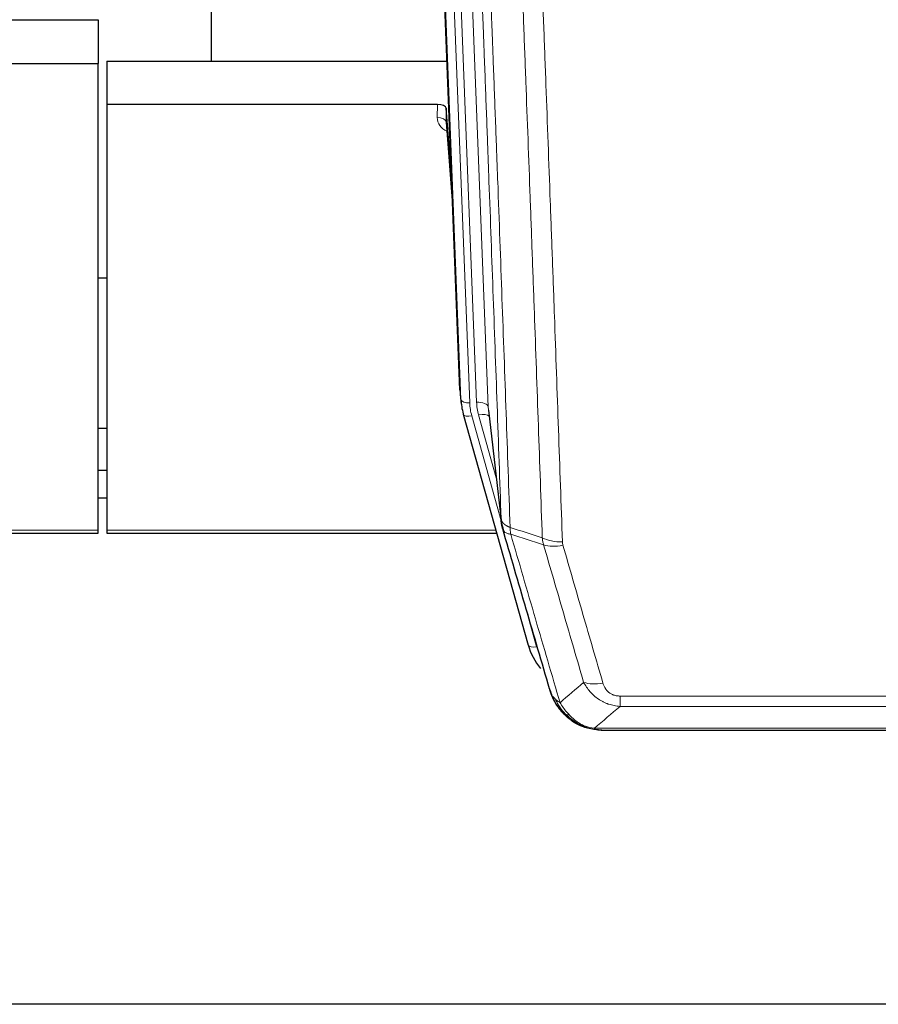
# Model space of a CAD drawing. Header units: inches. Extents: x 0 to 23760, y -13 to 16800.
# Tile 31 of 209: x 4450 to 4743, y 5763 to 6100. Entities that reach past the tile are written whole.
import ezdxf

# ---------------------------------------------------------------- set-up
doc = ezdxf.new("R2010")
doc.units = ezdxf.units.IN
doc.layers.add('254', color=7, linetype='Continuous', true_color=0xffffff)

msp = doc.modelspace()

# ---------------------------------------------------------------- linework, layer by layer
at = {"layer": '254', "color": 2, "linetype": 'Continuous', "lineweight": 25}
for p, q in [((4515.468, 6312.168), (4515.468, 6085.367)), ((4600.403, 5973.073), (4587.83, 6292.436)), ((4434.421, 6099.552), (4476.808, 6099.552)), ((4476.808, 6099.552), (4476.808, 6084.562)), ((4433.85, 6084.562), (4476.808, 6084.562)), ((4476.808, 5925.082), (4476.808, 6084.562)), ((4479.808, 6085.36), (4595.982, 6085.36)), ((4479.808, 6085.36), (4479.808, 6070.551)), ((4479.808, 6070.551), (4479.808, 5925.082)), ((4592.71, 6070.551), (4479.808, 6070.551)), ((4595.709, 6069.3), (4595.698, 6064.723)), ((4597.532, 6046.018), (4595.709, 6069.3)), ((4595.705, 6064.544), (4597.912, 6036.345)), ((4479.767, 6011.277), (4476.756, 6011.277)), ((4600.525, 5971.488), (4600.899, 5968.23)), ((4610.201, 5966.087), (4614.616, 5927.568)), ((4601.561, 5964.863), (4601.58, 5964.767)), ((4601.58, 5964.767), (4623.754, 5885.881)), ((4476.799, 5960.032), (4479.804, 5960.032)), ((4479.797, 5945.49), (4476.795, 5945.49)), ((4479.797, 5936.066), (4476.795, 5936.066)), ((4476.808, 5924.051), (4476.808, 5925.082)), ((4479.808, 5925.082), (4479.808, 5924.051)), ((4342.588, 5924.051), (4476.808, 5924.051)), ((4479.808, 5924.051), (4613.026, 5924.051)), ((4641.805, 5858.265), (4641.705, 5858.294)), ((4648.747, 5856.789), (4866.868, 5856.789)), ((4982.308, 5763.117), (3865.308, 5763.117))]:
    msp.add_line(p, q, dxfattribs=at)
at = {"layer": '254', "color": 110, "linetype": 'Continuous', "lineweight": 13}
for p, q in [((4597.044, 6299.154), (4610.11, 5967.26)), ((4600.777, 5969.815), (4588.078, 6292.378)), ((4591.013, 6292.646), (4603.771, 5968.595)), ((4593.3, 6294.47), (4606.118, 5968.887)), ((4592.7, 6066.134), (4592.71, 6070.551)), ((4595.698, 6064.723), (4597.905, 6036.536)), ((4600.403, 5973.073), (4600.777, 5969.815)), ((4610.11, 5967.26), (4614.487, 5929.08)), ((4604.468, 5964.193), (4614.541, 5928.359)), ((4612.841, 5943.048), (4606.816, 5964.486)), ((4342.875, 5925.082), (4476.808, 5925.082)), ((4479.808, 5925.082), (4612.739, 5925.082)), ((4621.917, 5902.119), (4626.642, 5885.307)), ((4655.136, 5868.453), (4860.479, 5868.453)), ((4655.136, 5864.92), (4655.136, 5868.453)), ((4860.479, 5864.92), (4655.136, 5864.92)), ((4641.705, 5858.294), (4641.637, 5858.451)), ((4646.405, 5857.452), (4869.21, 5857.452))]:
    msp.add_line(p, q, dxfattribs=at)
at = {"layer": '254', "color": 2, "linetype": 'Continuous', "lineweight": 25}
for centre, major_axis, ratio, start_param, end_param in [((4592.711, 6069.257), (3, 0), 0.4313147, 0.033781, 1.5709509), ((4627.789, 5970.73), (-27.027, -0.37), 0.8864308, 0.02276, 0.2319114), ((4649.949, 5891.894), (-27.014, -0.465), 0.8900028, 0.2292736, 0.604674)]:
    msp.add_ellipse(centre, major_axis=major_axis, ratio=ratio, start_param=start_param, end_param=end_param, dxfattribs=at)
at = {"layer": '254', "color": 110, "linetype": 'Continuous', "lineweight": 13}
for centre, major_axis, ratio, start_param, end_param in [((4598.703, 6066.134), (-6.003, -0.046), 0.8757409, 6.2743462, 7.3700502), ((4592.7, 6064.68), (-3, 0.007), 0.4848086, 3.1763596, 4.7135294), ((4603.771, 5969.98), (2.998, 0.118), 0.4614673, 3.175787, 4.6942235), ((4627.789, 5969.345), (-24.033, -0.038), 0.8858289, 0.0334668, 0.2426182), ((4606.118, 5967.04), (3.997, 0.157), 0.4614673, 0.0341943, 1.5526308), ((4630.136, 5969.637), (-24.033, -0.038), 0.8858289, 0.0334668, 0.2426182), ((4604.468, 5965.579), (2.888, 0.812), 0.4480327, 3.1416079, 4.5871119), ((4606.816, 5962.639), (3.851, 1.082), 0.4480327, 0.2500116, 1.4455193), ((4635.441, 5926.73), (-9.994, -0.345), 0.559112, 0.7940626, 1.551472), ((4635.628, 5925.558), (-9.604, -2.788), 0.5442898, 0.6684637, 1.414101), ((4626.642, 5886.693), (2.888, 0.812), 0.4480327, 3.1416079, 4.5871119), ((4649.289, 5878.675), (-9.598, -2.808), 0.562843, 0.6646512, 1.4076092)]:
    msp.add_ellipse(centre, major_axis=major_axis, ratio=ratio, start_param=start_param, end_param=end_param, dxfattribs=at)
for points, knots in [([(4614.487, 5929.08), (4614.042, 5941.927), (4613.136, 5967.778), (4611.729, 6007.022), (4610.759, 6033.496), (4610.205, 6048.475), (4610.143, 6050.141), (4610.019, 6053.474), (4609.833, 6058.478), (4609.397, 6070.177), (4609.018, 6080.245), (4608.7, 6088.659), (4608.636, 6090.343), (4608.509, 6093.713), (4608.317, 6098.77), (4607.866, 6110.594), (4607.476, 6120.767), (4606.69, 6141.162), (4605.627, 6168.49), (4603.986, 6209.884), (4602.862, 6237.748), (4602.292, 6251.748)], [0, 0, 0, 0, 0.125, 0.25, 0.375, 0.375, 0.390625, 0.390625, 0.40625, 0.4375, 0.5, 0.5, 0.515625, 0.515625, 0.53125, 0.5625, 0.625, 0.625, 0.75, 0.875, 1, 1, 1, 1]), ([(4605.347, 6249.968), (4605.919, 6235.915), (4607.046, 6207.944), (4608.691, 6166.393), (4609.758, 6138.961), (4610.546, 6118.488), (4610.937, 6108.277), (4611.389, 6096.409), (4611.581, 6091.332), (4611.709, 6087.949), (4611.773, 6086.259), (4612.092, 6077.813), (4612.472, 6067.706), (4612.91, 6055.963), (4613.096, 6050.94), (4613.22, 6047.594), (4613.282, 6045.922), (4613.838, 6030.886), (4614.811, 6004.311), (4616.222, 5964.917), (4617.13, 5938.968), (4617.576, 5926.071)], [0, 0, 0, 0, 0.125, 0.25, 0.375, 0.375, 0.4375, 0.46875, 0.484375, 0.484375, 0.5, 0.5, 0.5625, 0.59375, 0.609375, 0.609375, 0.625, 0.625, 0.75, 0.875, 1, 1, 1, 1]), ([(4628.573, 5922.503), (4628.135, 5935.2), (4627.243, 5960.745), (4626.321, 5986.592), (4625.618, 6006.09), (4625.382, 6012.609), (4624.906, 6025.683), (4624.666, 6032.239), (4623.939, 6051.963), (4623.448, 6065.183), (4622.823, 6081.797), (4622.698, 6085.124), (4622.446, 6091.786), (4622.067, 6101.792), (4621.684, 6111.833), (4620.913, 6131.966), (4619.869, 6158.94), (4618.259, 6199.792), (4617.157, 6227.288), (4616.599, 6241.1)], [0, 0, 0, 0, 0.125, 0.25, 0.25, 0.3125, 0.3125, 0.375, 0.375, 0.5, 0.5, 0.53125, 0.53125, 0.5625, 0.625, 0.625, 0.75, 0.875, 1, 1, 1, 1]), ([(4623.482, 6240.14), (4624.04, 6226.309), (4625.14, 6198.779), (4626.748, 6157.875), (4627.79, 6130.867), (4628.561, 6110.708), (4628.943, 6100.654), (4629.322, 6090.636), (4629.573, 6083.965), (4629.698, 6080.634), (4630.322, 6063.999), (4630.813, 6050.761), (4631.538, 6031.012), (4631.778, 6024.448), (4632.254, 6011.357), (4632.49, 6004.831), (4633.192, 5985.308), (4634.113, 5959.428), (4635.003, 5933.85), (4635.441, 5921.137)], [0, 0, 0, 0, 0.125, 0.25, 0.375, 0.375, 0.4375, 0.46875, 0.46875, 0.5, 0.5, 0.625, 0.625, 0.6875, 0.6875, 0.75, 0.75, 0.875, 1, 1, 1, 1]), ([(4614.487, 5929.08), (4614.488, 5929.072), (4614.49, 5929.056), (4614.493, 5929.032), (4614.496, 5929.009), (4614.5, 5928.985), (4614.503, 5928.961), (4614.507, 5928.938), (4614.512, 5928.914), (4614.516, 5928.891), (4614.521, 5928.867), (4614.526, 5928.843), (4614.532, 5928.82), (4614.537, 5928.796), (4614.543, 5928.773), (4614.549, 5928.749), (4614.556, 5928.726), (4614.562, 5928.702), (4614.569, 5928.679), (4614.576, 5928.656), (4614.583, 5928.632), (4614.591, 5928.609), (4614.599, 5928.586), (4614.607, 5928.562), (4614.615, 5928.539), (4614.624, 5928.516), (4614.633, 5928.493), (4614.642, 5928.469), (4614.651, 5928.446), (4614.661, 5928.423), (4614.671, 5928.4), (4614.681, 5928.377), (4614.691, 5928.354), (4614.702, 5928.331), (4614.713, 5928.308), (4614.724, 5928.285), (4614.735, 5928.262), (4614.747, 5928.239), (4614.759, 5928.216), (4614.771, 5928.194), (4614.783, 5928.171), (4614.796, 5928.148), (4614.809, 5928.125), (4614.822, 5928.103), (4614.835, 5928.08), (4614.849, 5928.058), (4614.863, 5928.035), (4614.877, 5928.013), (4614.891, 5927.99), (4614.906, 5927.968), (4614.921, 5927.945), (4614.936, 5927.923), (4614.951, 5927.901), (4614.967, 5927.879), (4614.982, 5927.857), (4614.998, 5927.834), (4615.015, 5927.812), (4615.031, 5927.79), (4615.048, 5927.768), (4615.065, 5927.747), (4615.082, 5927.725), (4615.1, 5927.703), (4615.117, 5927.681), (4615.135, 5927.659), (4615.153, 5927.638), (4615.172, 5927.616), (4615.191, 5927.595), (4615.209, 5927.573), (4615.229, 5927.552), (4615.248, 5927.53), (4615.268, 5927.509), (4615.287, 5927.488), (4615.307, 5927.467), (4615.328, 5927.446), (4615.348, 5927.425), (4615.369, 5927.404), (4615.396, 5927.376), (4615.43, 5927.343), (4615.471, 5927.305), (4615.512, 5927.266), (4615.555, 5927.228), (4615.598, 5927.19), (4615.642, 5927.152), (4615.687, 5927.115), (4615.733, 5927.078), (4615.779, 5927.041), (4615.826, 5927.005), (4615.874, 5926.968), (4615.923, 5926.933), (4615.972, 5926.897), (4616.022, 5926.862), (4616.073, 5926.827), (4616.125, 5926.792), (4616.177, 5926.758), (4616.23, 5926.724), (4616.284, 5926.691), (4616.339, 5926.658), (4616.394, 5926.625), (4616.45, 5926.592), (4616.507, 5926.56), (4616.565, 5926.528), (4616.623, 5926.497), (4616.682, 5926.466), (4616.741, 5926.435), (4616.802, 5926.405), (4616.863, 5926.375), (4616.924, 5926.345), (4616.986, 5926.316), (4617.049, 5926.287), (4617.113, 5926.259), (4617.177, 5926.231), (4617.242, 5926.203), (4617.308, 5926.176), (4617.374, 5926.149), (4617.441, 5926.123), (4617.508, 5926.097), (4617.554, 5926.08), (4617.576, 5926.071)], [0, 0, 0, 0, 0.0066687, 0.0133374, 0.0200061, 0.0266746, 0.0333432, 0.0400116, 0.0466801, 0.0533484, 0.0600168, 0.066685, 0.0733532, 0.0800214, 0.0866895, 0.0933575, 0.1000255, 0.1066935, 0.1133614, 0.1200292, 0.126697, 0.1333647, 0.1400324, 0.1467001, 0.1533676, 0.1600352, 0.1667026, 0.1733701, 0.1800374, 0.1867047, 0.193372, 0.2000392, 0.2067064, 0.2133735, 0.2200405, 0.2267075, 0.2333745, 0.2400414, 0.2467082, 0.253375, 0.2600418, 0.2667085, 0.2733751, 0.2800417, 0.2867082, 0.2933747, 0.3000412, 0.3067075, 0.3133739, 0.3200401, 0.3267064, 0.3333725, 0.3400387, 0.3467047, 0.3533708, 0.3600367, 0.3667026, 0.3733685, 0.3800343, 0.3867001, 0.3933658, 0.4000315, 0.4066971, 0.4133626, 0.4200281, 0.4266936, 0.433359, 0.4400243, 0.4466896, 0.4533549, 0.4600201, 0.4666852, 0.4733503, 0.4800154, 0.4866804, 0.4933453, 0.5000102, 0.5125098, 0.5250093, 0.5375088, 0.5500082, 0.5625077, 0.5750071, 0.5875066, 0.600006, 0.6125054, 0.6250049, 0.6375043, 0.6500037, 0.6625032, 0.6750026, 0.6875021, 0.7000016, 0.7125011, 0.7250006, 0.7375001, 0.7499997, 0.7624993, 0.7749989, 0.7874985, 0.7999982, 0.812498, 0.8249977, 0.8374975, 0.8499974, 0.8624973, 0.8749972, 0.8874972, 0.8999973, 0.9124974, 0.9249976, 0.9374978, 0.9499981, 0.9624985, 0.9749989, 0.9874994, 1, 1, 1, 1]), ([(4615.043, 5925.629), (4615.065, 5925.383), (4615.142, 5925.152), (4615.406, 5924.733), (4615.592, 5924.544), (4616.063, 5924.222), (4616.348, 5924.088), (4617.007, 5923.885), (4617.38, 5923.815), (4617.788, 5923.781)], [0, 0, 0, 0, 0.25, 0.25, 0.5, 0.5, 0.75, 0.75, 1, 1, 1, 1]), ([(4617.788, 5923.781), (4617.713, 5924.153), (4617.671, 5924.525), (4617.613, 5925.283), (4617.597, 5925.67), (4617.576, 5926.071)], [0, 0, 0, 0, 0.5, 0.5, 1, 1, 1, 1]), ([(4617.788, 5923.781), (4620.611, 5914.088), (4623.426, 5904.44), (4627.64, 5890.037), (4629.043, 5885.247), (4631.845, 5875.692), (4633.244, 5870.925), (4634.642, 5866.171)], [0, 0, 0, 0, 0.5, 0.5, 0.75, 0.75, 1, 1, 1, 1]), ([(4642.709, 5873.133), (4641.574, 5877.019), (4640.437, 5880.913), (4638.162, 5888.715), (4637.023, 5892.624), (4633.604, 5904.374), (4631.32, 5912.237), (4629.032, 5920.13)], [0, 0, 0, 0, 0.25, 0.25, 0.5, 0.5, 1, 1, 1, 1]), ([(4635.628, 5919.959), (4635.572, 5920.153), (4635.529, 5920.348), (4635.466, 5920.74), (4635.448, 5920.938), (4635.441, 5921.137)], [0, 0, 0, 0, 0.5, 0.5, 1, 1, 1, 1]), ([(4635.628, 5919.959), (4637.914, 5912.054), (4640.195, 5904.179), (4643.61, 5892.411), (4644.748, 5888.495), (4647.02, 5880.68), (4648.155, 5876.781), (4649.289, 5872.888)], [0, 0, 0, 0, 0.5, 0.5, 0.75, 0.75, 1, 1, 1, 1]), ([(4655.136, 5864.92), (4654.802, 5864.943), (4654.468, 5864.976), (4653.805, 5865.064), (4653.477, 5865.117), (4652.501, 5865.309), (4651.864, 5865.478), (4651.161, 5865.715), (4651.083, 5865.742), (4650.928, 5865.797), (4650.85, 5865.825), (4650.619, 5865.912), (4650.466, 5865.972), (4650.011, 5866.16), (4649.416, 5866.43), (4648.844, 5866.737), (4648.422, 5866.982), (4648.214, 5867.109), (4648.008, 5867.24), (4647.872, 5867.329), (4647.804, 5867.374), (4647.199, 5867.783), (4646.691, 5868.179), (4645.971, 5868.818), (4645.739, 5869.039), (4645.4, 5869.381), (4645.289, 5869.497), (4645.071, 5869.733), (4644.963, 5869.853), (4644.436, 5870.458), (4644.048, 5870.964), (4643.333, 5872.018), (4643.007, 5872.566), (4642.709, 5873.133)], [0, 0, 0, 0, 0.0625, 0.0625, 0.125, 0.125, 0.25, 0.25, 0.265625, 0.265625, 0.28125, 0.28125, 0.3125, 0.3125, 0.375, 0.4375, 0.4375, 0.46875, 0.484375, 0.484375, 0.5, 0.5, 0.625, 0.625, 0.6875, 0.6875, 0.71875, 0.71875, 0.75, 0.75, 0.875, 0.875, 1, 1, 1, 1]), ([(4655.136, 5868.453), (4654.954, 5868.453), (4654.771, 5868.459), (4654.408, 5868.485), (4654.228, 5868.505), (4653.872, 5868.559), (4653.697, 5868.593), (4653.35, 5868.675), (4653.179, 5868.723), (4652.968, 5868.793), (4652.926, 5868.808), (4652.843, 5868.838), (4652.718, 5868.884), (4652.597, 5868.934), (4652.358, 5869.039), (4652.05, 5869.192), (4651.763, 5869.371), (4651.59, 5869.49), (4651.555, 5869.514), (4651.487, 5869.564), (4651.454, 5869.589), (4651.354, 5869.665), (4651.289, 5869.717), (4651.099, 5869.876), (4650.98, 5869.986), (4650.753, 5870.215), (4650.646, 5870.332), (4650.443, 5870.575), (4650.348, 5870.7), (4650.235, 5870.861), (4650.213, 5870.893), (4650.169, 5870.958), (4650.147, 5870.991), (4650.083, 5871.089), (4650.042, 5871.155), (4649.924, 5871.354), (4649.85, 5871.489), (4649.713, 5871.761), (4649.65, 5871.899), (4649.473, 5872.316), (4649.373, 5872.6), (4649.289, 5872.888)], [0, 0, 0, 0, 0.0625, 0.0625, 0.125, 0.125, 0.1875, 0.1875, 0.25, 0.25, 0.265625, 0.265625, 0.28125, 0.3125, 0.3125, 0.375, 0.4375, 0.4375, 0.453125, 0.453125, 0.46875, 0.46875, 0.5, 0.5, 0.5625, 0.5625, 0.625, 0.625, 0.6875, 0.6875, 0.703125, 0.703125, 0.71875, 0.71875, 0.75, 0.75, 0.8125, 0.8125, 0.875, 0.875, 1, 1, 1, 1]), ([(4631.725, 5869.086), (4631.881, 5868.801), (4632.061, 5868.525), (4632.465, 5867.996), (4632.69, 5867.743), (4632.935, 5867.501)], [0, 0, 0, 0, 0.5, 0.5, 1, 1, 1, 1]), ([(4636.593, 5862.176), (4636.222, 5862.565), (4635.865, 5862.971), (4634.505, 5864.654), (4633.634, 5866.049), (4632.935, 5867.501)], [0, 0, 0, 0, 0.25, 0.25, 1, 1, 1, 1]), ([(4632.935, 5867.501), (4633.181, 5867.254), (4633.448, 5867.019), (4634.018, 5866.575), (4634.322, 5866.366), (4634.642, 5866.171)], [0, 0, 0, 0, 0.5, 0.5, 1, 1, 1, 1]), ([(4637.818, 5861.964), (4637.519, 5862.28), (4637.228, 5862.608), (4636.102, 5863.958), (4635.335, 5865.056), (4634.642, 5866.171)], [0, 0, 0, 0, 0.25, 0.25, 1, 1, 1, 1]), ([(4635.608, 5862.661), (4635.638, 5862.635), (4635.671, 5862.608), (4635.805, 5862.507), (4635.918, 5862.437), (4636.168, 5862.315), (4636.304, 5862.263), (4636.495, 5862.204), (4636.544, 5862.19), (4636.593, 5862.176)], [0, 0, 0, 0, 0.125, 0.125, 0.5, 0.5, 0.875, 0.875, 1, 1, 1, 1]), ([(4636.593, 5862.176), (4636.692, 5862.15), (4636.793, 5862.127), (4637.05, 5862.076), (4637.208, 5862.053), (4637.518, 5862.009), (4637.672, 5861.988), (4637.818, 5861.964)], [0, 0, 0, 0, 0.25, 0.25, 0.625, 0.625, 1, 1, 1, 1]), ([(4641.787, 5858.845), (4641.607, 5858.942), (4641.428, 5859.044), (4640.721, 5859.469), (4640.206, 5859.827), (4639.212, 5860.613), (4638.733, 5861.042), (4638.119, 5861.65), (4637.967, 5861.806), (4637.818, 5861.964)], [0, 0, 0, 0, 0.125, 0.125, 0.5, 0.5, 0.875, 0.875, 1, 1, 1, 1]), ([(4641.637, 5858.451), (4641.635, 5858.481), (4641.637, 5858.513), (4641.65, 5858.599), (4641.666, 5858.654), (4641.714, 5858.758), (4641.747, 5858.807), (4641.787, 5858.845)], [0, 0, 0, 0, 0.25, 0.25, 0.625, 0.625, 1, 1, 1, 1]), ([(4646.405, 5857.452), (4645.185, 5857.554), (4644.008, 5857.848), (4642.515, 5858.474), (4642.147, 5858.65), (4641.787, 5858.845)], [0, 0, 0, 0, 0.75, 0.75, 1, 1, 1, 1]), ([(4647.276, 5856.931), (4647.157, 5856.958), (4647.047, 5856.989), (4646.799, 5857.076), (4646.674, 5857.137), (4646.487, 5857.279), (4646.426, 5857.36), (4646.405, 5857.452)], [0, 0, 0, 0, 0.25, 0.25, 0.625, 0.625, 1, 1, 1, 1])]:
    msp.add_open_spline(points, degree=3, knots=knots, dxfattribs=at)
at = {"layer": '254', "color": 2, "linetype": 'Continuous', "lineweight": 25}
for points, knots in [([(4615.043, 5925.629), (4615.038, 5925.646), (4615.028, 5925.681), (4615.013, 5925.733), (4614.998, 5925.787), (4614.982, 5925.841), (4614.967, 5925.897), (4614.952, 5925.954), (4614.936, 5926.012), (4614.921, 5926.071), (4614.906, 5926.131), (4614.89, 5926.192), (4614.875, 5926.255), (4614.859, 5926.318), (4614.844, 5926.383), (4614.829, 5926.449), (4614.814, 5926.516), (4614.799, 5926.584), (4614.784, 5926.654), (4614.769, 5926.724), (4614.755, 5926.796), (4614.74, 5926.869), (4614.726, 5926.943), (4614.712, 5927.018), (4614.698, 5927.094), (4614.684, 5927.171), (4614.671, 5927.25), (4614.65, 5927.376), (4614.624, 5927.546), (4614.596, 5927.752), (4614.572, 5927.945), (4614.553, 5928.122), (4614.537, 5928.284), (4614.524, 5928.431), (4614.514, 5928.564), (4614.506, 5928.681), (4614.5, 5928.783), (4614.496, 5928.869), (4614.492, 5928.941), (4614.49, 5928.997), (4614.488, 5929.038), (4614.487, 5929.064), (4614.487, 5929.076), (4614.487, 5929.08)], [0, 0, 0, 0, 0.0155037, 0.0313049, 0.0474035, 0.0637997, 0.0804935, 0.097485, 0.1147743, 0.1323613, 0.1502462, 0.1684289, 0.1869096, 0.2056883, 0.224765, 0.2441397, 0.2638126, 0.2837835, 0.3040527, 0.32462, 0.3454856, 0.3666494, 0.3881116, 0.409872, 0.4319308, 0.454288, 0.4769435, 0.4998975, 0.5635611, 0.6228928, 0.6778927, 0.7285606, 0.7748966, 0.8169007, 0.8545729, 0.8879131, 0.9169214, 0.9415977, 0.9619421, 0.9779545, 0.989635, 0.9969835, 1, 1, 1, 1]), ([(4631.086, 5870.86), (4629.755, 5875.382), (4628.423, 5879.915), (4625.755, 5889.002), (4624.419, 5893.556), (4620.409, 5907.248), (4617.729, 5916.418), (4615.043, 5925.629)], [0, 0, 0, 0, 0.25, 0.25, 0.5, 0.5, 1, 1, 1, 1]), ([(4635.117, 5863.363), (4635.106, 5863.376), (4635.083, 5863.402), (4635.048, 5863.442), (4635.012, 5863.483), (4634.976, 5863.524), (4634.94, 5863.566), (4634.904, 5863.609), (4634.867, 5863.653), (4634.829, 5863.697), (4634.792, 5863.742), (4634.754, 5863.787), (4634.715, 5863.834), (4634.676, 5863.881), (4634.637, 5863.929), (4634.598, 5863.977), (4634.558, 5864.027), (4634.518, 5864.077), (4634.477, 5864.127), (4634.437, 5864.179), (4634.396, 5864.231), (4634.354, 5864.285), (4634.313, 5864.338), (4634.271, 5864.393), (4634.229, 5864.449), (4634.186, 5864.505), (4634.144, 5864.562), (4634.101, 5864.62), (4634.057, 5864.678), (4634.014, 5864.738), (4633.97, 5864.798), (4633.926, 5864.859), (4633.882, 5864.921), (4633.838, 5864.983), (4633.794, 5865.047), (4633.749, 5865.111), (4633.704, 5865.176), (4633.659, 5865.242), (4633.614, 5865.309), (4633.569, 5865.377), (4633.523, 5865.445), (4633.478, 5865.514), (4633.432, 5865.585), (4633.387, 5865.656), (4633.341, 5865.728), (4633.295, 5865.8), (4633.249, 5865.874), (4633.203, 5865.949), (4633.157, 5866.024), (4633.11, 5866.1), (4633.064, 5866.177), (4633.018, 5866.255), (4632.972, 5866.334), (4632.925, 5866.414), (4632.879, 5866.495), (4632.833, 5866.577), (4632.787, 5866.659), (4632.741, 5866.743), (4632.695, 5866.827), (4632.649, 5866.913), (4632.603, 5866.999), (4632.557, 5867.086), (4632.511, 5867.174), (4632.466, 5867.263), (4632.42, 5867.353), (4632.375, 5867.444), (4632.33, 5867.536), (4632.285, 5867.629), (4632.24, 5867.722), (4632.195, 5867.817), (4632.151, 5867.913), (4632.107, 5868.009), (4632.063, 5868.107), (4632.019, 5868.205), (4631.976, 5868.305), (4631.933, 5868.405), (4631.89, 5868.507), (4631.847, 5868.609), (4631.805, 5868.712), (4631.763, 5868.817), (4631.722, 5868.922), (4631.681, 5869.028), (4631.64, 5869.135), (4631.6, 5869.243), (4631.56, 5869.353), (4631.52, 5869.463), (4631.481, 5869.574), (4631.443, 5869.686), (4631.404, 5869.799), (4631.367, 5869.913), (4631.33, 5870.028), (4631.293, 5870.144), (4631.257, 5870.261), (4631.222, 5870.379), (4631.187, 5870.498), (4631.152, 5870.617), (4631.119, 5870.738), (4631.097, 5870.819), (4631.086, 5870.86)], [0, 0, 0, 0, 0.0060657, 0.012223, 0.0184718, 0.0248123, 0.0312443, 0.0377679, 0.0443831, 0.0510899, 0.0578883, 0.0647782, 0.0717598, 0.0788329, 0.0859977, 0.093254, 0.1006019, 0.1080414, 0.1155725, 0.1231952, 0.1309095, 0.1387154, 0.1466129, 0.1546019, 0.1626826, 0.1708549, 0.1791188, 0.1874742, 0.1959213, 0.20446, 0.2130903, 0.2218121, 0.2306256, 0.2395307, 0.2485274, 0.2576156, 0.2667955, 0.276067, 0.2854301, 0.2948848, 0.3044311, 0.314069, 0.3237985, 0.3336196, 0.3435324, 0.3535367, 0.3636326, 0.3738202, 0.3840993, 0.3944701, 0.4049324, 0.4154864, 0.426132, 0.4368691, 0.4476979, 0.4586183, 0.4696303, 0.480734, 0.4919292, 0.503216, 0.5145945, 0.5260645, 0.5376262, 0.5492795, 0.5610244, 0.5728609, 0.584789, 0.5968087, 0.60892, 0.621123, 0.6334175, 0.6458037, 0.6582815, 0.6708509, 0.6835119, 0.6962645, 0.7091087, 0.7220445, 0.735072, 0.748191, 0.7614017, 0.774704, 0.7880979, 0.8015834, 0.8151605, 0.8288293, 0.8425896, 0.8564416, 0.8703852, 0.8844204, 0.8985472, 0.9127656, 0.9270756, 0.9414773, 0.9559705, 0.9705554, 0.9852319, 1, 1, 1, 1]), ([(4631.086, 5870.86), (4631.143, 5870.55), (4631.225, 5870.245), (4631.438, 5869.653), (4631.57, 5869.364), (4631.725, 5869.086)], [0, 0, 0, 0, 0.5, 0.5, 1, 1, 1, 1]), ([(4635.608, 5862.661), (4635.173, 5863.13), (4634.763, 5863.621), (4633.233, 5865.657), (4632.337, 5867.346), (4631.725, 5869.086)], [0, 0, 0, 0, 0.25, 0.25, 1, 1, 1, 1]), ([(4635.178, 5863.228), (4635.199, 5863.184), (4635.222, 5863.14), (4635.301, 5863.005), (4635.364, 5862.915), (4635.49, 5862.771), (4635.546, 5862.715), (4635.608, 5862.661)], [0, 0, 0, 0, 0.2280377, 0.2280377, 0.6912151, 0.6912151, 1, 1, 1, 1]), ([(4638.118, 5860.403), (4637.472, 5860.886), (4636.857, 5861.411), (4636.049, 5862.197), (4635.825, 5862.427), (4635.608, 5862.661)], [0, 0, 0, 0, 0.7159091, 0.7159091, 1, 1, 1, 1]), ([(4641.637, 5858.451), (4641.408, 5858.562), (4641.181, 5858.68), (4640.279, 5859.173), (4639.62, 5859.594), (4638.35, 5860.532), (4637.74, 5861.048), (4636.968, 5861.792), (4636.779, 5861.982), (4636.593, 5862.176)], [0, 0, 0, 0, 0.125, 0.125, 0.5, 0.5, 0.875, 0.875, 1, 1, 1, 1]), ([(4647.276, 5856.931), (4645.865, 5857.021), (4644.429, 5857.327), (4642.558, 5858.028), (4642.094, 5858.228), (4641.637, 5858.451)], [0, 0, 0, 0, 0.75, 0.75, 1, 1, 1, 1]), ([(4643.803, 5857.536), (4643.724, 5857.56), (4643.644, 5857.584), (4642.971, 5857.796), (4642.383, 5858.015), (4641.805, 5858.265)], [0, 0, 0, 0, 0.1180686, 0.1180686, 1, 1, 1, 1]), ([(4648.947, 5856.791), (4648.873, 5856.79), (4648.799, 5856.789), (4648.503, 5856.79), (4648.281, 5856.799), (4647.854, 5856.834), (4647.649, 5856.86), (4647.396, 5856.906), (4647.335, 5856.918), (4647.276, 5856.931)], [0, 0, 0, 0, 0.125, 0.125, 0.5, 0.5, 0.875, 0.875, 1, 1, 1, 1])]:
    msp.add_open_spline(points, degree=3, knots=knots, dxfattribs=at)
for points, degree in [([(4614.61, 5927.649), (4615.36, 5924.818)], 1), ([(4638.194, 5860.347), (4639.841, 5859.127), (4641.707, 5858.292)], 2), ([(4648.947, 5856.791), (4648.33, 5856.788), (4647.707, 5856.818), (4647.081, 5856.882)], 3)]:
    msp.add_open_spline(points, degree=degree, dxfattribs=at)
at = {"layer": '254', "color": 110, "linetype": 'Continuous', "lineweight": 13}
for points in [[(4617.576, 5926.071), (4621.241, 5924.884), (4624.907, 5923.694), (4628.573, 5922.503)], [(4629.032, 5920.13), (4625.283, 5921.349), (4621.536, 5922.566), (4617.788, 5923.781)], [(4629.032, 5920.13), (4628.919, 5920.514), (4628.731, 5921.293), (4628.614, 5922.096), (4628.573, 5922.503)], [(4634.642, 5866.171), (4637.316, 5868.494), (4640.005, 5870.814), (4642.709, 5873.133)], [(4655.136, 5864.92), (4652.209, 5862.433), (4649.298, 5859.944), (4646.405, 5857.452)]]:
    msp.add_open_spline(points, degree=3, dxfattribs=at)

doc.saveas('drawing.dxf')
